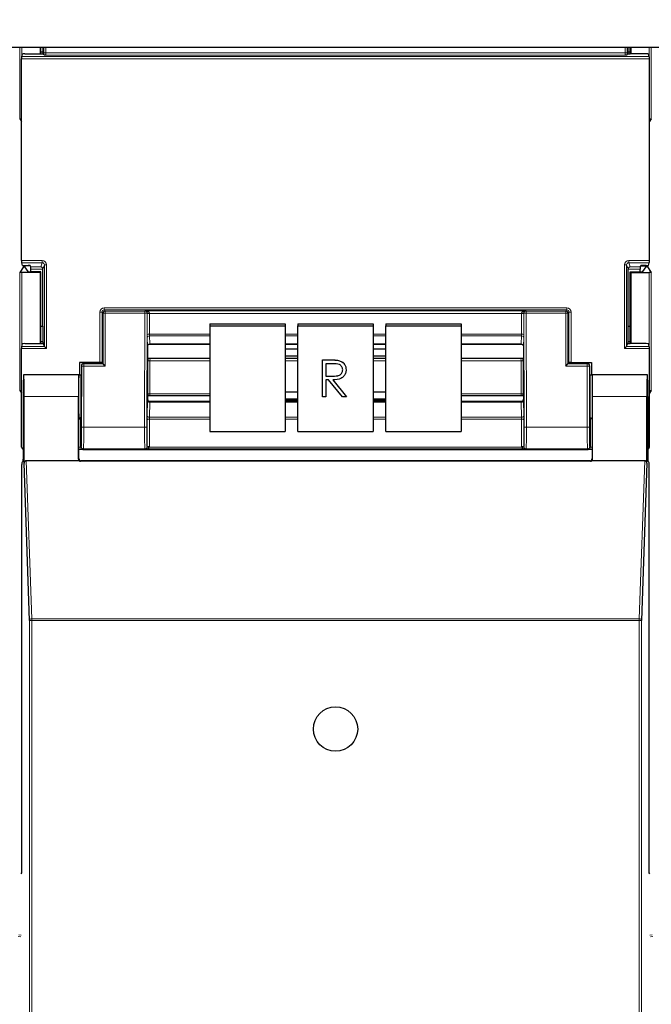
# Model space of a CAD drawing. Header units: millimetres. Extents: x 5 to 418, y 2 to 292.
# Tile 18 of 87: x 127 to 137, y 113 to 128. Entities that reach past the tile are written whole.
import ezdxf

# ---------------------------------------------------------------- set-up
doc = ezdxf.new("R2010")
doc.units = ezdxf.units.MM
doc.layers.add('SLD-0', color=7, linetype='Continuous')
doc.styles.add('SLDTEXTSTYLE0', font='TXT', dxfattribs={"width": 0.605})
doc.dimstyles.new('SLDDIMSTYLE1', dxfattribs={"dimtxt": 3.5, "dimasz": 3.302, "dimexe": 0, "dimexo": 0.0625, "dimgap": 0.875, "dimtad": 1, "dimdec": 0, "dimlfac": 6, "dimrnd": 1e-09, "dimzin": 12, "dimdsep": 46, "dimtxsty": 'SLDTEXTSTYLE0', "dimsah": 1, "dimcen": 0.09, "dimadec": 0, "dimazin": 3, "dimtfac": 1, "dimtofl": 0, "dimtmove": 0, "dimatfit": 3, "dimfxl": 1, "dimfrac": 2, "dimtolj": 1, "dimtzin": 12, "dimarcsym": 0})

# ---------------------------------------------------------------- blocks, each defined once
blk = doc.blocks.new('_D_2')
at = {"layer": 'SLD-0', "color": 7}
for p, q in [((147.348, 252.039), (157.337, 252.039)), ((156.337, 81.225), (156.337, 252.039)), ((131.17, 81.225), (157.337, 81.225))]:
    blk.add_line(p, q, dxfattribs=at)
for points in [[(156.337, 252.039), (155.829, 248.737), (156.845, 248.737)], [(156.337, 81.225), (156.845, 84.527), (155.829, 84.527)]]:
    blk.add_solid(points, dxfattribs=at)
at = {"layer": 'SLD-0', "color": 7, "insert": (151.826, 161.285), "char_height": 3.5, "attachment_point": 1, "rotation": 90, "style": 'SLDTEXTSTYLE0'}
blk.add_mtext('1025', dxfattribs=at)

msp = doc.modelspace()

# ---------------------------------------------------------------- linework, layer by layer
at = {"color": 7, "linetype": 'Continuous', "lineweight": 25}
for p, q in [((61.9317, 127.4887), (139.7651, 127.4887)), ((126.8988, 127.3404), (126.9123, 127.3807)), ((126.9456, 127.3825), (127.1967, 127.3825)), ((127.1878, 127.4887), (127.1878, 127.3825)), ((127.1987, 127.3825), (127.1987, 127.4887)), ((127.2287, 127.4083), (127.1987, 127.4083)), ((127.229, 127.4887), (127.2287, 127.4083)), ((127.2287, 127.4083), (127.2334, 127.3942)), ((127.2301, 127.3842), (127.2334, 127.3942)), ((127.2427, 127.3663), (127.2334, 127.3942)), ((136.2996, 127.3663), (136.3089, 127.3942)), ((136.3136, 127.4083), (136.3089, 127.3942)), ((136.3123, 127.3842), (136.3089, 127.3942)), ((136.3136, 127.4083), (136.3133, 127.4887)), ((136.3436, 127.4083), (136.3136, 127.4083)), ((136.3436, 127.3825), (136.3436, 127.4887)), ((136.5967, 127.3825), (136.3456, 127.3825)), ((136.3545, 127.4887), (136.3545, 127.3825)), ((136.6435, 127.3404), (136.6301, 127.3807)), ((126.8983, 124.1716), (126.8983, 127.3071)), ((136.644, 124.1716), (136.644, 127.3071)), ((126.8703, 126.3729), (126.8983, 126.331)), ((136.672, 126.3729), (136.644, 126.331)), ((126.9285, 124.0752), (126.8703, 123.9879)), ((126.9123, 124.098), (126.8988, 124.1383)), ((126.9456, 124.0963), (126.9989, 124.0963)), ((126.9466, 124.0905), (126.9466, 124.0759)), ((126.9969, 124.0005), (126.9466, 124.0759)), ((127.0335, 124.0906), (126.9619, 124.0906)), ((127.0389, 124.0744), (127.0322, 124.0946)), ((127.0395, 123.9996), (127.0395, 124.0411)), ((127.2295, 123.156), (127.2295, 124.0394)), ((136.3128, 123.156), (136.3128, 124.0394)), ((136.5028, 123.9996), (136.5028, 124.0411)), ((136.5034, 124.0744), (136.5101, 124.0946)), ((136.5088, 124.0906), (136.5805, 124.0906)), ((136.5967, 124.0963), (136.5435, 124.0963)), ((136.5454, 124.0005), (136.5957, 124.0759)), ((136.5957, 124.0759), (136.5957, 124.0905)), ((136.6138, 124.0752), (136.672, 123.9879)), ((136.6301, 124.098), (136.6435, 124.1383)), ((127.1878, 123.9887), (126.9037, 123.9887)), ((127.1987, 123.9996), (127.0302, 123.9996)), ((127.1987, 123.9996), (127.1878, 123.9887)), ((127.1878, 123.9887), (127.1878, 122.8825)), ((127.1987, 122.8825), (127.1987, 123.9996)), ((136.3436, 123.9996), (136.3545, 123.9887)), ((136.3436, 123.9996), (136.5121, 123.9996)), ((136.3436, 122.8825), (136.3436, 123.9996)), ((136.3545, 123.9887), (136.6386, 123.9887)), ((136.3545, 123.9887), (136.3545, 122.8825)), ((127.1987, 123.156), (127.2295, 123.156)), ((127.2295, 123.156), (127.2287, 122.9083)), ((129.8212, 123.1883), (129.8212, 123.1594)), ((129.8212, 123.1883), (130.9878, 123.1883)), ((129.8212, 123.1594), (130.9878, 123.1594)), ((129.8212, 123.1594), (129.8212, 121.5181)), ((130.9878, 123.1883), (130.9878, 123.1594)), ((130.9878, 123.1594), (130.9878, 121.5181)), ((131.1878, 123.1883), (132.3545, 123.1883)), ((131.1878, 123.1883), (131.1878, 123.1594)), ((131.1878, 123.1594), (132.3545, 123.1594)), ((131.1878, 121.5181), (131.1878, 123.1594)), ((132.3545, 123.1883), (132.3545, 123.1594)), ((132.3545, 123.1594), (132.3545, 121.5181)), ((132.5545, 123.1883), (133.7212, 123.1883)), ((132.5545, 123.1883), (132.5545, 123.1594)), ((132.5545, 123.1594), (133.7212, 123.1594)), ((132.5545, 121.5181), (132.5545, 123.1594)), ((133.7212, 123.1883), (133.7212, 123.1594)), ((133.7212, 123.1594), (133.7212, 121.5181)), ((136.3136, 122.9083), (136.3128, 123.156)), ((136.3128, 123.156), (136.3436, 123.156)), ((126.8983, 121.2727), (126.8983, 122.8071)), ((126.8988, 122.8404), (126.9123, 122.8807)), ((126.9456, 122.8825), (127.1967, 122.8825)), ((127.2287, 122.9083), (127.1987, 122.9083)), ((127.2287, 122.9083), (127.2334, 122.8942)), ((127.2301, 122.8842), (127.2334, 122.8942)), ((127.2513, 122.8405), (127.2334, 122.8942)), ((127.2514, 122.8404), (127.2846, 122.8071)), ((128.8545, 122.8434), (128.8545, 122.6595)), ((128.8545, 122.8434), (128.8545, 122.8434)), ((128.8876, 122.8752), (129.8212, 122.8752)), ((130.9878, 122.8752), (131.1878, 122.8752)), ((131.1878, 122.8735), (130.9878, 122.8735)), ((131.1878, 122.7975), (130.9878, 122.7975)), ((132.3545, 122.8752), (132.5545, 122.8752)), ((132.5545, 122.8735), (132.3545, 122.8735)), ((132.5545, 122.7975), (132.3545, 122.7975)), ((133.7212, 122.8752), (134.6547, 122.8752)), ((134.6878, 122.8434), (134.6878, 122.6595)), ((136.2577, 122.8071), (136.291, 122.8404)), ((136.291, 122.8405), (136.3089, 122.8942)), ((136.3136, 122.9083), (136.3089, 122.8942)), ((136.3123, 122.8842), (136.3089, 122.8942)), ((136.3436, 122.9083), (136.3136, 122.9083)), ((136.5967, 122.8825), (136.3456, 122.8825)), ((136.6435, 122.8404), (136.6301, 122.8807)), ((136.644, 121.2727), (136.644, 122.8071)), ((128.8577, 122.6563), (128.8545, 122.6595)), ((128.8921, 122.6553), (129.8212, 122.6553)), ((130.9878, 122.695), (131.1878, 122.695)), ((130.9878, 122.6553), (131.1878, 122.6553)), ((132.3545, 122.695), (132.5545, 122.695)), ((132.3545, 122.6553), (132.5545, 122.6553)), ((133.7212, 122.6553), (134.6502, 122.6553)), ((134.6846, 122.6563), (134.6878, 122.6595)), ((127.7945, 122.591), (127.7945, 122.3974)), ((128.1134, 122.591), (127.7945, 122.591)), ((127.825, 122.5394), (127.825, 122.0641)), ((128.1137, 122.5727), (127.8584, 122.5727)), ((128.1467, 122.5902), (128.1535, 122.58)), ((128.147, 122.5733), (128.1535, 122.5776)), ((128.1535, 122.58), (128.1535, 122.5776)), ((128.163, 122.568), (128.1535, 122.5776)), ((128.1964, 122.5347), (128.163, 122.568)), ((131.5693, 122.6302), (131.686, 122.6302)), ((131.5693, 122.63), (131.5693, 122.6302)), ((131.5693, 122.63), (131.686, 122.63)), ((131.5693, 122.0555), (131.5693, 122.63)), ((131.731, 122.571), (131.6216, 122.571)), ((131.6216, 122.571), (131.6216, 122.3795)), ((131.8182, 122.6221), (131.8182, 122.6224)), ((135.3459, 122.5347), (135.3793, 122.568)), ((135.3793, 122.568), (135.3888, 122.5776)), ((135.3956, 122.5902), (135.3888, 122.58)), ((135.3888, 122.58), (135.3888, 122.5776)), ((135.3953, 122.5733), (135.3888, 122.5776)), ((135.4286, 122.5727), (135.6839, 122.5727)), ((135.4289, 122.591), (135.7478, 122.591)), ((135.7173, 122.5394), (135.7173, 122.0641)), ((135.7478, 122.591), (135.7478, 122.3974)), ((126.9303, 122.3952), (126.9281, 122.3974)), ((127.7878, 122.3974), (126.9281, 122.3974)), ((127.7849, 122.3974), (126.931, 122.3974)), ((127.7852, 122.3971), (127.7876, 122.3952)), ((127.7878, 122.3974), (127.825, 122.3974)), ((131.6216, 122.3798), (131.7284, 122.379)), ((131.6216, 122.3795), (131.7284, 122.3787)), ((131.9357, 122.4763), (131.9357, 122.4766)), ((135.7173, 122.3974), (135.7545, 122.3974)), ((135.7214, 122.3972), (135.7547, 122.3972)), ((136.6143, 122.3974), (135.7545, 122.3974)), ((135.7547, 122.3952), (135.7572, 122.3971)), ((136.6113, 122.3974), (135.7574, 122.3974)), ((136.612, 122.3952), (136.6143, 122.3974)), ((131.6642, 122.3206), (131.6216, 122.3206)), ((131.6216, 122.3206), (131.6216, 122.0555)), ((131.8785, 122.0555), (131.6642, 122.3206)), ((131.7289, 122.3206), (131.9432, 122.0555)), ((131.7291, 122.3207), (131.9432, 122.0558)), ((126.8703, 122.1563), (126.8983, 122.1143)), ((126.9222, 122.0641), (126.9222, 121.091)), ((126.9368, 121.027), (126.9368, 122.0641)), ((127.7791, 121.0887), (127.7791, 122.0641)), ((128.8575, 122.0722), (128.8545, 122.0692)), ((128.8545, 122.0692), (128.8545, 122.0144)), ((129.8212, 122.0732), (128.8917, 122.0732)), ((131.1878, 122.1271), (130.9878, 122.1271)), ((131.6216, 122.0555), (131.5693, 122.0555)), ((131.9432, 122.0555), (131.8785, 122.0555)), ((131.9432, 122.0555), (131.9432, 122.0558)), ((132.5545, 122.1271), (132.3545, 122.1271)), ((134.6506, 122.0732), (133.7212, 122.0732)), ((134.6848, 122.0722), (134.6878, 122.0692)), ((134.6878, 122.0692), (134.6878, 122.0144)), ((135.7632, 121.0887), (135.7632, 122.0641)), ((136.6055, 121.027), (136.6055, 122.0641)), ((136.6201, 122.0641), (136.6201, 121.091)), ((136.672, 122.1563), (136.644, 122.1143)), ((128.8545, 122.0144), (128.8545, 122.0144)), ((129.8212, 121.9817), (128.8877, 121.9817)), ((130.9878, 122.0247), (131.1878, 122.0247)), ((130.9878, 122.0065), (131.1878, 122.0065)), ((131.1878, 121.9817), (130.9878, 121.9817)), ((132.3545, 122.0247), (132.5545, 122.0247)), ((132.3545, 122.0065), (132.5545, 122.0065)), ((132.5545, 121.9817), (132.3545, 121.9817)), ((134.6546, 121.9817), (133.7212, 121.9817)), ((134.6878, 122.0144), (134.6878, 122.0144)), ((127.8193, 121.7307), (127.8134, 121.7219)), ((135.723, 121.7307), (135.7289, 121.7219)), ((127.7878, 121.0974), (127.7878, 121.6974)), ((135.7545, 121.6974), (135.7545, 121.0974)), ((129.8212, 121.5181), (130.9878, 121.5181)), ((131.1878, 121.5181), (132.3545, 121.5181)), ((132.5545, 121.5181), (133.7212, 121.5181)), ((127.7893, 121.2394), (127.7878, 121.2394)), ((127.9041, 121.2394), (135.6382, 121.2394)), ((135.7545, 121.2394), (135.753, 121.2394)), ((126.9033, 114.6641), (126.9033, 121.0066)), ((126.9039, 121.0399), (126.9217, 121.0577)), ((127.0206, 118.581), (126.9368, 121.027)), ((127.7899, 121.0641), (126.9699, 121.0641)), ((135.7302, 121.0551), (127.8121, 121.0551)), ((135.7212, 121.0641), (127.8212, 121.0641)), ((136.5724, 121.0641), (135.7524, 121.0641)), ((136.6055, 121.027), (136.5217, 118.581)), ((136.6206, 121.0577), (136.6384, 121.0399)), ((136.639, 114.6641), (136.639, 121.0066)), ((126.889, 114.6498), (126.9033, 114.6641)), ((136.6533, 114.6498), (136.639, 114.6641))]:
    msp.add_line(p, q, dxfattribs=at)
at = {"color": 7, "linetype": 'Continuous', "lineweight": 18}
for p, q in [((126.8703, 126.3729), (126.8703, 127.4887)), ((126.9037, 127.4887), (126.9037, 127.355)), ((127.2426, 127.3966), (127.2426, 127.4887)), ((127.2426, 127.3966), (127.2759, 127.3966)), ((127.2759, 127.4887), (127.2759, 127.3966)), ((127.2759, 127.3966), (136.2664, 127.3966)), ((136.2664, 127.3966), (136.2664, 127.4887)), ((136.2997, 127.3966), (136.2664, 127.3966)), ((136.2997, 127.4887), (136.2997, 127.3966)), ((136.6386, 127.355), (136.6386, 127.4887)), ((136.672, 127.4887), (136.672, 126.3729)), ((136.644, 127.3071), (126.8983, 127.3071)), ((126.8988, 127.3404), (136.6435, 127.3404)), ((136.2653, 127.3633), (127.277, 127.3633)), ((126.8983, 124.1716), (127.218, 124.1716)), ((127.218, 124.1716), (127.218, 124.1383)), ((136.3243, 124.1716), (136.644, 124.1716)), ((136.3243, 124.1383), (136.3243, 124.1716)), ((127.218, 124.1383), (126.8988, 124.1383)), ((126.9285, 124.0752), (126.9285, 124.0965)), ((126.9619, 124.0963), (126.9619, 124.0906)), ((127.0389, 124.0744), (127.1967, 124.0744)), ((127.2294, 124.0411), (127.0395, 124.0411)), ((127.1967, 124.0744), (127.218, 124.1383)), ((127.2513, 124.1049), (127.2295, 124.0394)), ((127.2513, 124.1049), (127.2846, 124.1049)), ((127.2513, 122.8405), (127.2513, 124.1049)), ((127.2846, 124.1049), (127.2846, 122.8071)), ((136.2577, 122.8071), (136.2577, 124.1049)), ((136.2577, 124.1049), (136.291, 124.1049)), ((136.291, 124.1049), (136.291, 122.8405)), ((136.3128, 124.0394), (136.291, 124.1049)), ((136.5028, 124.0411), (136.3129, 124.0411)), ((136.6435, 124.1383), (136.3243, 124.1383)), ((136.3243, 124.1383), (136.3456, 124.0744)), ((136.3456, 124.0744), (136.5034, 124.0744)), ((136.5805, 124.0906), (136.5805, 124.0963)), ((136.6138, 124.0965), (136.6138, 124.0752)), ((126.8703, 122.1563), (126.8703, 123.9879)), ((126.9037, 123.9887), (126.9037, 122.855)), ((136.6386, 122.855), (136.6386, 123.9887)), ((136.672, 123.9879), (136.672, 122.1563)), ((128.1801, 123.4055), (128.1801, 123.4388)), ((128.1801, 123.4388), (135.3623, 123.4388)), ((128.1801, 123.4055), (128.1964, 123.3892)), ((135.3623, 123.4055), (128.1801, 123.4055)), ((135.3459, 123.3892), (135.3623, 123.4055)), ((135.3623, 123.4055), (135.3623, 123.4388)), ((128.1134, 122.591), (128.1134, 123.3721)), ((128.1134, 123.3721), (128.1467, 123.3721)), ((128.163, 123.3558), (128.1467, 123.3721)), ((128.1467, 123.3721), (128.1467, 122.5902)), ((128.163, 122.568), (128.163, 123.3558)), ((128.1964, 123.3558), (128.163, 123.3558)), ((128.1964, 123.3558), (128.1964, 123.3892)), ((128.1964, 123.3892), (128.8124, 123.3892)), ((128.1964, 123.3558), (128.1964, 122.5347)), ((128.8124, 123.3558), (128.1964, 123.3558)), ((128.807, 121.5844), (128.8124, 123.3558)), ((128.8124, 123.3892), (128.8155, 123.3922)), ((128.8124, 123.3558), (128.8124, 123.3892)), ((128.8124, 123.3558), (128.8457, 123.3557)), ((128.8155, 123.3922), (134.7268, 123.3922)), ((128.8457, 123.3557), (128.8403, 121.5843)), ((128.8477, 123.3576), (128.8457, 123.3557)), ((128.8477, 123.0221), (128.8477, 123.3474)), ((128.881, 123.3531), (128.881, 123.0278)), ((134.6613, 123.3531), (128.881, 123.3531)), ((134.6613, 123.0278), (134.6613, 123.3531)), ((134.6966, 123.3557), (134.6946, 123.3576)), ((134.6947, 123.3474), (134.6947, 123.0221)), ((134.6966, 123.3557), (134.7299, 123.3558)), ((134.702, 121.5843), (134.6966, 123.3557)), ((134.7268, 123.3922), (134.7299, 123.3892)), ((134.7299, 123.3892), (135.3459, 123.3892)), ((134.7299, 123.3558), (134.7299, 123.3892)), ((135.3459, 123.3558), (134.7299, 123.3558)), ((134.7299, 123.3558), (134.7353, 121.5844)), ((135.3459, 123.3892), (135.3459, 123.3558)), ((135.3459, 123.3558), (135.3793, 123.3558)), ((135.3459, 122.5347), (135.3459, 123.3558)), ((135.3956, 123.3721), (135.3793, 123.3558)), ((135.3793, 123.3558), (135.3793, 122.568)), ((135.3956, 122.5902), (135.3956, 123.3721)), ((135.3956, 123.3721), (135.4289, 123.3721)), ((135.4289, 123.3721), (135.4289, 122.591)), ((128.8539, 122.846), (128.8483, 122.9711)), ((128.881, 123.0278), (129.8212, 123.0278)), ((129.8212, 123.0023), (128.8816, 123.0023)), ((128.8816, 123.0023), (128.8872, 122.8772)), ((130.9878, 123.0278), (131.1878, 123.0278)), ((131.1878, 123.0023), (130.9878, 123.0023)), ((132.3545, 123.0278), (132.5545, 123.0278)), ((132.5545, 123.0023), (132.3545, 123.0023)), ((133.7212, 123.0278), (134.6613, 123.0278)), ((134.6607, 123.0023), (133.7212, 123.0023)), ((134.6551, 122.8772), (134.6607, 123.0023)), ((134.6941, 122.9711), (134.6885, 122.846)), ((127.2846, 122.8071), (126.8983, 122.8071)), ((126.8988, 122.8404), (127.2514, 122.8404)), ((128.8872, 122.8772), (129.8212, 122.8772)), ((130.9878, 122.8772), (131.1878, 122.8772)), ((132.3545, 122.8772), (132.5545, 122.8772)), ((133.7212, 122.8772), (134.6551, 122.8772)), ((136.644, 122.8071), (136.2577, 122.8071)), ((136.291, 122.8404), (136.6435, 122.8404)), ((127.8297, 122.5347), (127.825, 122.5394)), ((127.8297, 121.5844), (127.8297, 122.5347)), ((127.863, 122.5347), (127.8297, 122.5347)), ((127.8584, 122.5727), (127.863, 122.568)), ((127.863, 122.5347), (127.863, 122.568)), ((127.863, 122.568), (128.163, 122.568)), ((127.863, 122.5347), (127.863, 121.5844)), ((128.1964, 122.5347), (127.863, 122.5347)), ((128.8574, 122.0951), (128.8574, 122.6105)), ((128.8907, 122.6162), (128.8907, 122.1007)), ((129.8212, 122.6162), (128.8907, 122.6162)), ((131.1878, 122.6162), (130.9878, 122.6162)), ((131.686, 122.63), (131.686, 122.6302)), ((132.5545, 122.6162), (132.3545, 122.6162)), ((134.6516, 122.6162), (133.7212, 122.6162)), ((134.6516, 122.1007), (134.6516, 122.6162)), ((134.6849, 122.6105), (134.6849, 122.0951)), ((135.6793, 122.5347), (135.3459, 122.5347)), ((135.3793, 122.568), (135.6793, 122.568)), ((135.6793, 122.568), (135.6839, 122.5727)), ((135.6793, 122.5347), (135.6793, 122.568)), ((135.6793, 121.5844), (135.6793, 122.5347)), ((135.6793, 122.5347), (135.7126, 122.5347)), ((135.7173, 122.5394), (135.7126, 122.5347)), ((135.7126, 122.5347), (135.7126, 121.5844)), ((127.7876, 122.3972), (127.8209, 122.3972)), ((131.7284, 122.3787), (131.7284, 122.379)), ((127.7791, 122.0641), (126.9368, 122.0641)), ((128.8907, 122.1007), (129.8212, 122.1007)), ((133.7212, 122.1007), (134.6516, 122.1007)), ((136.6055, 122.0641), (135.7632, 122.0641)), ((128.8483, 121.7645), (128.8539, 121.9995)), ((128.8872, 121.9739), (128.8816, 121.7388)), ((128.8872, 121.9739), (129.8212, 121.9739)), ((130.9878, 121.9739), (131.1878, 121.9739)), ((132.3545, 121.9739), (132.5545, 121.9739)), ((133.7212, 121.9739), (134.6551, 121.9739)), ((134.6607, 121.7388), (134.6551, 121.9739)), ((134.6885, 121.9995), (134.6941, 121.7645)), ((127.8134, 121.7219), (127.8134, 121.2733)), ((128.8816, 121.7388), (129.8212, 121.7388)), ((130.9878, 121.7388), (131.1878, 121.7388)), ((132.3545, 121.7388), (132.5545, 121.7388)), ((133.7212, 121.7388), (134.6607, 121.7388)), ((135.7289, 121.2733), (135.7289, 121.7219)), ((127.863, 121.5844), (127.8297, 121.5844)), ((127.863, 121.5844), (128.807, 121.5844)), ((128.807, 121.5844), (128.8403, 121.5843)), ((128.8477, 121.2812), (128.8477, 121.7018)), ((128.881, 121.7075), (128.881, 121.2869)), ((129.8212, 121.7075), (128.881, 121.7075)), ((131.1878, 121.7075), (130.9878, 121.7075)), ((132.5545, 121.7075), (132.3545, 121.7075)), ((134.6613, 121.7075), (133.7212, 121.7075)), ((134.6613, 121.2869), (134.6613, 121.7075)), ((134.6947, 121.7018), (134.6947, 121.2812)), ((134.702, 121.5843), (134.7353, 121.5844)), ((134.7353, 121.5844), (135.6793, 121.5844)), ((135.6793, 121.5844), (135.7126, 121.5844)), ((127.8134, 121.2733), (127.7878, 121.2733)), ((127.8134, 121.2733), (127.8246, 121.2844)), ((128.8445, 121.2843), (128.8477, 121.2812)), ((128.8798, 121.2743), (134.6625, 121.2743)), ((134.6947, 121.2812), (134.6978, 121.2843)), ((135.7178, 121.2844), (135.7289, 121.2733)), ((135.7545, 121.2733), (135.7289, 121.2733)), ((127.8579, 121.2511), (127.8467, 121.2399)), ((128.8112, 121.2511), (127.8579, 121.2511)), ((128.8155, 121.2468), (128.8112, 121.2511)), ((134.7268, 121.2468), (128.8155, 121.2468)), ((134.7311, 121.2511), (134.7268, 121.2468)), ((135.6844, 121.2511), (134.7311, 121.2511)), ((135.6956, 121.2399), (135.6844, 121.2511)), ((126.9699, 121.0641), (127.0539, 118.6107)), ((127.7791, 121.0887), (127.7878, 121.0974)), ((127.8212, 121.0641), (127.8121, 121.0551)), ((135.7302, 121.0551), (135.7212, 121.0641)), ((135.7545, 121.0974), (135.7632, 121.0887)), ((136.4884, 118.6107), (136.5724, 121.0641)), ((127.0206, 96.6696), (127.0206, 118.581)), ((127.0206, 118.581), (127.0539, 118.581)), ((127.0539, 118.581), (127.0539, 118.6107)), ((127.0539, 118.6107), (136.4884, 118.6107)), ((127.0539, 118.581), (127.0539, 96.6691)), ((136.4884, 118.581), (127.0539, 118.581)), ((136.4884, 118.581), (136.4884, 118.6107)), ((136.4884, 96.6691), (136.4884, 118.581)), ((136.4884, 118.581), (136.5217, 118.581)), ((136.5217, 118.581), (136.5217, 96.6696)), ((126.8831, 113.6713), (126.845, 113.6751)), ((126.8569, 113.7006), (126.889, 113.6974)), ((136.6533, 113.6974), (136.6854, 113.7006)), ((136.6973, 113.6751), (136.6593, 113.6713))]:
    msp.add_line(p, q, dxfattribs=at)
at = {"color": 7, "linetype": 'Continuous', "lineweight": 25}
msp.add_circle((131.7712, 116.8974), 0.3442, dxfattribs=at)
at = {"color": 7, "linetype": 'Continuous', "lineweight": 18}
for centre, radius, start, end in [((128.1964, 123.3558), 0.0333, 90.02044, 179.97956), ((128.8124, 123.3558), 0.0333, 359.84417, 89.97948), ((128.8717, 122.9288), 0.4295, 88.75881, 93.20619), ((128.8731, 123.2988), 0.0548, 81.72868, 117.63396), ((134.6706, 122.9288), 0.4295, 86.79381, 91.24119), ((134.6692, 123.2988), 0.0548, 62.36604, 98.27132), ((134.7299, 123.3558), 0.0333, 90.02052, 180.15583), ((135.3459, 123.3558), 0.0333, 0.02044, 89.97956), ((128.8731, 122.9735), 0.0548, 81.72868, 117.63396), ((128.8808, 122.9697), 0.0326, 88.66024, 177.59954), ((134.6615, 122.9697), 0.0326, 2.40046, 91.33976), ((134.6692, 122.9735), 0.0548, 62.36604, 98.27132), ((128.8864, 122.8446), 0.0326, 88.66024, 177.59954), ((134.6559, 122.8446), 0.0326, 2.40046, 91.33976), ((127.863, 122.5347), 0.0333, 90.02044, 179.97956), ((128.8828, 122.5619), 0.0548, 81.72868, 117.63396), ((134.6595, 122.5619), 0.0548, 62.36604, 98.27132), ((135.6793, 122.5347), 0.0333, 0.02044, 89.97956), ((128.8828, 122.0465), 0.0548, 81.72868, 117.63396), ((134.6595, 122.0465), 0.0548, 62.36604, 98.27132), ((128.8841, 122.0044), 0.0307, 189.14008, 275.72189), ((134.6582, 122.0044), 0.0307, 264.27811, 350.85992), ((128.8785, 121.7694), 0.0307, 189.14008, 275.72189), ((134.6638, 121.7694), 0.0307, 264.27811, 350.85992), ((128.8731, 121.6532), 0.0548, 81.72868, 117.63396), ((134.6692, 121.6532), 0.0548, 62.36604, 98.27132), ((127.8579, 121.2845), 0.0333, 180.02044, 269.97956), ((128.8112, 121.2845), 0.0333, 270.02036, 359.8033), ((128.8626, 121.2234), 0.0538, 71.31698, 106.71781), ((128.8731, 121.2326), 0.0548, 81.72868, 117.63396), ((134.6692, 121.2326), 0.0548, 62.36604, 98.27132), ((134.6797, 121.2234), 0.0538, 73.28219, 108.68302), ((134.7311, 121.2845), 0.0333, 180.1967, 269.97964), ((135.6844, 121.2845), 0.0333, 270.02044, 359.97956), ((127.0525, 118.5787), 0.032, 87.42531, 175.98585), ((136.4898, 118.5787), 0.032, 4.01415, 92.57469)]:
    msp.add_arc(centre, radius, start, end, dxfattribs=at)
at = {"color": 7, "linetype": 'Continuous', "lineweight": 25}
for centre, major_axis, ratio, start_param, end_param in [((126.9456, 127.3807), (0.0333, 0), 0.0524078, 1.5707963, 3.1241394), ((127.1967, 127.3842), (0.0333, 0), 0.0524078, 4.712389, 6.265732), ((136.3456, 127.3842), (0.0333, 0), 0.0524078, 3.1590459, 4.712389), ((136.5967, 127.3807), (0.0333, 0), 0.0524078, 0.0174533, 1.5707963), ((126.8989, 127.3071), (0, 0.0333), 0.0174551, 0.0523599, 1.5707963), ((136.6435, 127.3071), (0, 0.0333), 0.0174551, 4.712389, 6.2308254), ((126.9037, 126.3729), (0.0333, 0), 0.0261859, 3.1590459, 4.712389), ((136.6386, 126.3729), (0.0333, 0), 0.0261859, 4.712389, 6.265732), ((126.8989, 124.1716), (0, 0.0333), 0.0174551, 1.5707963, 3.0892328), ((136.6435, 124.1716), (0, 0.0333), 0.0174551, 3.1939525, 4.712389), ((126.9456, 124.098), (0.0333, 0), 0.0524078, 3.1590459, 4.712389), ((126.9619, 124.0751), (0.0333, 0), 0.0261859, 2.045545, 3.1241394), ((126.9619, 124.0894), (0.0333, 0), 0.0349208, 1.5707963, 2.045545), ((126.9989, 124.0945), (0.0333, 0), 0.0524078, 0.0174533, 1.5707963), ((127.0389, 124.0411), (0, 0.0333), 0.0174551, 4.712389, 6.2308254), ((127.1967, 124.0411), (-0.0199, 0.0275), 0.9462863, 4.1136959, 5.6321324), ((127.1962, 124.0393), (-0.0105, -0.0317), 0.9984779, 1.8927601, 1.9442066), ((136.3462, 124.0393), (0.0105, -0.0317), 0.9984779, 4.3389788, 4.3904252), ((136.3456, 124.0411), (0.0199, 0.0275), 0.9462863, 0.6510529, 2.1694894), ((136.5034, 124.0411), (0, 0.0333), 0.0174551, 0.0523599, 1.5707963), ((136.5435, 124.0945), (0.0333, 0), 0.0524078, 1.5707963, 3.1241394), ((136.5805, 124.0894), (0.0333, 0), 0.0349208, 1.0960477, 1.5707963), ((136.5805, 124.0751), (0.0333, 0), 0.0261859, 0.0174533, 1.0960477), ((136.5967, 124.098), (0.0333, 0), 0.0524078, 4.712389, 6.265732), ((126.9037, 123.9879), (0.0333, 0), 0.0261859, 1.5707963, 3.1241394), ((127.0302, 124.0005), (0.0333, 0), 0.0261859, 3.1590459, 4.712389), ((136.5121, 124.0005), (0.0333, 0), 0.0261859, 4.712389, 6.265732), ((136.6386, 123.9879), (0.0333, 0), 0.0261859, 0.0174533, 1.5707963), ((126.8989, 122.8071), (0, 0.0333), 0.0174551, 0.0523599, 1.5707963), ((126.9456, 122.8807), (0.0333, 0), 0.0524078, 1.5707963, 3.1241394), ((127.1967, 122.8842), (0.0333, 0), 0.0524078, 4.712389, 6.265732), ((127.2846, 122.8405), (0.0333, 0), 0.0524078, 3.1590459, 3.1939525), ((128.8878, 122.9085), (0.0002, 0.0333), 0.034909, 3.1418078, 3.3561641), ((134.6545, 122.9085), (-0.0002, 0.0333), 0.034909, 2.9270212, 3.1413775), ((136.2577, 122.8405), (0.0333, 0), 0.0524078, 6.2308254, 6.265732), ((136.3456, 122.8842), (0.0333, 0), 0.0524078, 3.1590459, 4.712389), ((136.5967, 122.8807), (0.0333, 0), 0.0524078, 0.0174533, 1.5707963), ((136.6435, 122.8071), (0, 0.0333), 0.0174551, 4.712389, 6.2308254), ((128.8586, 122.6221), (0.0002, 0.0667), 0.017455, 1.0317492, 1.745383), ((134.6837, 122.6221), (-0.0002, 0.0667), 0.017455, 4.5378023, 5.2514361), ((127.8584, 122.5394), (-0.0236, 0.0236), 0.9996955, 5.4979394, 7.0684312), ((128.1134, 122.5902), (0.0333, 0), 0.0261859, 0.0174533, 1.5707963), ((128.1137, 122.5733), (0.0333, 0), 0.0174551, 4.712389, 6.2570054), ((135.4286, 122.5733), (0.0333, 0), 0.0174551, 3.1677726, 4.712389), ((135.4289, 122.5902), (0.0333, 0), 0.0261859, 1.5707963, 3.1241394), ((135.6839, 122.5394), (0.0236, 0.0236), 0.9996955, 5.4979394, 7.0684312), ((126.9281, 122.0641), (0, 0.3333), 0.0174551, 0, 1.5707963), ((126.931, 122.0641), (0, 0.3333), 0.0174551, 4.712389, 6.3990863), ((127.7849, 122.0641), (0, 0.3333), 0.0174551, 6.2415702, 7.8539816), ((127.7878, 122.0641), (0, 0.3667), 0.0174551, 0.4315851, 3.1400061), ((127.7878, 122.0641), (0, 0.3333), 0.0174551, 0, 0.0349066), ((127.8212, 122.0641), (0, 0.3333), 0.0192006, 0.0349066, 2.9822904), ((135.7545, 122.0641), (0, 0.3333), 0.0174551, 6.2482787, 6.2831853), ((135.7574, 122.0641), (0, 0.3333), 0.0174551, 4.712389, 6.3248004), ((136.6113, 122.0641), (0, 0.3333), 0.0174551, 6.1672844, 7.8539816), ((136.6143, 122.0641), (0, 0.3333), 0.0174551, 4.712389, 6.2831853), ((126.9037, 122.1563), (0.0333, 0), 0.0261859, 3.1590459, 4.712389), ((127.8192, 122.0641), (0, 0.3333), 0.0174551, 3.1677726, 4.712389), ((128.8586, 122.1066), (0.0002, 0.0667), 0.017455, 1.745383, 2.1135034), ((134.6837, 122.1066), (-0.0002, 0.0667), 0.017455, 4.1696819, 4.5378023), ((135.7231, 122.0641), (0, 0.3333), 0.0174551, 1.5707963, 3.1154127), ((136.6386, 122.1563), (0.0333, 0), 0.0261859, 4.712389, 6.265732), ((127.7801, 121.7219), (0.0333, 0), 0.0261859, 5.1599776, 6.265732), ((126.9316, 121.2727), (-0.0236, -0.0236), 0.9996955, 5.4979394, 6.783802), ((136.6107, 121.2727), (0.0236, -0.0236), 0.9996955, 5.7825687, 7.0684312), ((126.9039, 121.0066), (0, 0.0333), 0.0174551, 0.0174533, 1.5707963), ((126.9217, 121.091), (0, 0.0333), 0.0174551, 3.1590459, 4.712389), ((126.9701, 121.0267), (-0.0013, 0.0374), 0.8908988, 6.2526748, 7.8155478), ((127.8124, 121.0887), (0.0236, 0.0236), 0.9996955, 2.3563468, 3.1864609), ((127.8212, 121.0974), (-0.0236, -0.0236), 0.9996955, 5.4979394, 7.0684312), ((127.8133, 121.0896), (0.0137, 0.032), 0.9516992, 2.7872637, 3.5276413), ((135.7212, 121.0974), (-0.0236, 0.0236), 0.9996955, 2.3563468, 3.9268385), ((135.729, 121.0896), (-0.0137, 0.032), 0.9516992, 2.755544, 3.4959216), ((135.7299, 121.0887), (-0.0236, 0.0236), 0.9996955, 3.0967244, 3.9268385), ((136.5722, 121.0267), (0.0013, 0.0374), 0.8908988, 4.7508228, 6.3136958), ((136.6207, 121.091), (0, 0.0333), 0.0174551, 1.5707963, 3.1241394), ((136.6384, 121.0066), (0, 0.0333), 0.0174551, 4.712389, 6.265732)]:
    msp.add_ellipse(centre, major_axis=major_axis, ratio=ratio, start_param=start_param, end_param=end_param, dxfattribs=at)
at = {"color": 7, "linetype": 'Continuous', "lineweight": 18}
for centre, major_axis, ratio, start_param, end_param in [((127.2438, 127.3966), (0, 0.0667), 0.0174551, 1.5707963, 2.0425627), ((127.2771, 127.3966), (0, 0.0333), 0.0349101, 1.5707963, 3.0892328), ((136.2652, 127.3966), (0, 0.0333), 0.0349101, 3.1939525, 4.712389), ((136.2986, 127.3966), (0, 0.0667), 0.0174551, 4.2406227, 4.712389), ((127.218, 124.1048), (-0.0211, -0.0633), 0.9984779, 1.8927601, 3.462643), ((136.3243, 124.1048), (0.0211, -0.0633), 0.9984779, 2.8205423, 4.3904252), ((127.218, 124.1048), (0.0106, 0.0318), 0.9954497, 5.0343527, 6.6042357), ((136.3243, 124.1048), (-0.0106, 0.0318), 0.9954497, 5.962135, 7.5320179), ((128.1801, 123.3721), (0.0472, -0.0472), 0.9996955, 2.3563468, 3.9268385), ((128.1801, 123.3721), (-0.0236, 0.0236), 0.999087, 5.4979394, 7.0684312), ((135.3622, 123.3721), (-0.0472, -0.0472), 0.9996955, 2.3563468, 3.9268385), ((135.3622, 123.3721), (0.0236, 0.0236), 0.999087, 5.4979394, 7.0684312), ((128.8155, 123.3589), (-0.0126, 0.0311), 0.9515581, 4.3066748, 5.8802434), ((128.8155, 123.3589), (0.0655, -0.0008), 0.5086981, 0.0033224, 1.576891), ((128.8488, 123.359), (0.0002, 0.0667), 0.017455, 1.5910756, 1.745383), ((128.8822, 123.3589), (0.0002, 0.0333), 0.034909, 1.591237, 1.7455444), ((134.7268, 123.3589), (0.0655, 0.0008), 0.5086981, 1.5647017, 3.1382703), ((134.6601, 123.3589), (-0.0002, 0.0333), 0.034909, 4.5376409, 4.6919483), ((134.7268, 123.3589), (0.0126, 0.0311), 0.9515581, 0.4029419, 1.9765105), ((134.6935, 123.359), (-0.0002, 0.0667), 0.017455, 4.5378023, 4.6921097), ((128.8488, 123.0337), (0.0002, 0.0667), 0.017455, 1.745383, 2.7925805), ((128.8822, 123.0336), (0.0002, 0.0333), 0.034909, 1.7455444, 2.792742), ((134.6601, 123.0336), (-0.0002, 0.0333), 0.034909, 3.4904434, 4.5376409), ((134.6935, 123.0337), (-0.0002, 0.0667), 0.017455, 3.4906048, 4.5378023), ((128.8545, 122.9086), (0.0002, 0.0667), 0.017455, 2.7925805, 3.3471363), ((128.8878, 122.9085), (0.0002, 0.0333), 0.034909, 2.792742, 3.1418078), ((134.6545, 122.9085), (-0.0002, 0.0333), 0.034909, 3.1413775, 3.4904434), ((134.6879, 122.9086), (-0.0002, 0.0667), 0.017455, 2.936049, 3.4906048), ((128.8919, 122.622), (0.0002, 0.0333), 0.034909, 6.2659472, 8.0287297), ((134.6504, 122.622), (-0.0002, 0.0333), 0.034909, 4.5376409, 6.3004235), ((135.7212, 122.0641), (0, 0.3333), 0.0192006, 3.3008949, 6.2482787), ((135.7545, 122.0641), (0, 0.3667), 0.0174551, 3.1431792, 5.8516002), ((128.8919, 122.1065), (0.0002, 0.0333), 0.034909, 1.7455444, 3.1592611), ((134.6504, 122.1065), (-0.0002, 0.0333), 0.034909, 3.1239242, 4.5376409), ((128.8545, 121.9485), (0.0002, 0.0667), 0.017455, 0.1436297, 0.6981854), ((128.8878, 121.9483), (0.0002, 0.0333), 0.034909, 0.1349247, 0.6983468), ((134.6545, 121.9483), (-0.0002, 0.0333), 0.034909, 5.5848385, 6.1482606), ((134.6879, 121.9485), (-0.0002, 0.0667), 0.017455, 5.5849999, 6.1395556), ((128.8488, 121.7134), (0.0002, 0.0667), 0.017455, 0.6981854, 1.745383), ((128.8822, 121.7133), (0.0002, 0.0333), 0.034909, 0.6983468, 1.7455444), ((134.6601, 121.7133), (-0.0002, 0.0333), 0.034909, 4.5376409, 5.5848385), ((134.6935, 121.7134), (-0.0002, 0.0667), 0.017455, 4.5378023, 5.5849999), ((127.8245, 121.5844), (0, 0.3), 0.0174551, 3.1590459, 4.712389), ((127.8578, 121.5844), (0, 0.3333), 0.0157096, 3.1590459, 4.712389), ((128.8122, 121.5844), (0.0009, 0.3333), 0.0157095, 1.5708399, 3.1241829), ((128.8455, 121.5843), (0.0009, 0.3), 0.017455, 1.5708501, 3.1241931), ((134.6968, 121.5843), (-0.0009, 0.3), 0.017455, 3.1589922, 4.7123352), ((134.7301, 121.5844), (-0.0009, 0.3333), 0.0157095, 3.1590024, 4.7123455), ((135.6845, 121.5844), (0, 0.3333), 0.0157096, 1.5707963, 3.1241394), ((135.7178, 121.5844), (0, 0.3), 0.0174551, 1.5707963, 3.1241394), ((127.8467, 121.2733), (0.0236, 0.0236), 0.999087, 2.3563468, 3.9268385), ((128.8155, 121.2801), (0.0127, 0.0311), 0.9517046, 3.5460728, 4.9248829), ((128.8155, 121.2801), (0.0655, 0.0008), 0.5086435, 4.7062961, 6.0851062), ((128.8143, 121.2813), (-0.0139, 0.0306), 0.9906893, 4.0958032, 4.284408), ((128.8143, 121.2871), (-0.0271, 0.0612), 0.995438, 4.1059053, 4.2945101), ((134.728, 121.2871), (0.0271, 0.0612), 0.995438, 1.9886753, 2.17728), ((134.7268, 121.2801), (0.0655, -0.0008), 0.5086435, 3.3396717, 4.7184819), ((134.728, 121.2813), (0.0139, 0.0306), 0.9906893, 1.9987773, 2.1873821), ((134.7268, 121.2801), (-0.0127, 0.0311), 0.9517046, 1.3583024, 2.7371125), ((135.6956, 121.2733), (0.0236, -0.0236), 0.999087, 5.4979394, 7.0684312)]:
    msp.add_ellipse(centre, major_axis=major_axis, ratio=ratio, start_param=start_param, end_param=end_param, dxfattribs=at)
at = {"color": 7, "linetype": 'Continuous', "lineweight": 25}
for points, knots in [([(127.277, 127.3633), (127.2769, 127.3633), (127.2701, 127.3637), (127.258, 127.3643), (127.2452, 127.3653), (127.2435, 127.366), (127.2427, 127.3663)], [0, 0, 0, 0, 0.0069027, 0.4128976, 0.7521669, 1, 1, 1, 1]), ([(136.2996, 127.3663), (136.2988, 127.366), (136.2971, 127.3653), (136.2843, 127.3643), (136.2722, 127.3637), (136.2654, 127.3633), (136.2653, 127.3633)], [0, 0, 0, 0, 0.2478331, 0.5871024, 0.9930973, 1, 1, 1, 1]), ([(128.8546, 122.8462), (128.8546, 122.8462), (128.8546, 122.8463), (128.8547, 122.8474), (128.8552, 122.8498), (128.8566, 122.8547), (128.8606, 122.8624), (128.8687, 122.8701), (128.8786, 122.8748), (128.8851, 122.8747), (128.8877, 122.8747)], [0, 0, 0, 0, 0.0589879, 0.1238611, 0.1744013, 0.2546619, 0.4160732, 0.6475644, 0.8604761, 1, 1, 1, 1]), ([(134.6548, 122.8747), (134.6565, 122.8748), (134.6619, 122.8752), (134.6701, 122.8719), (134.6777, 122.8665), (134.6826, 122.8605), (134.6855, 122.855), (134.6869, 122.8506), (134.6875, 122.848), (134.6876, 122.8468), (134.6877, 122.8462), (134.6877, 122.8462), (134.6877, 122.8462)], [0, 0, 0, 0, 0.09289517, 0.2989097, 0.46490935, 0.60491203, 0.72141938, 0.81023407, 0.86496648, 0.90687951, 0.95686894, 1, 1, 1, 1]), ([(128.8577, 122.6563), (128.8584, 122.6562), (128.8602, 122.656), (128.873, 122.6557), (128.8852, 122.6554), (128.892, 122.6553), (128.8921, 122.6553)], [0, 0, 0, 0, 0.24730847, 0.58544299, 0.9931125, 1, 1, 1, 1]), ([(134.6502, 122.6553), (134.6503, 122.6553), (134.6571, 122.6554), (134.6693, 122.6557), (134.6821, 122.656), (134.6839, 122.6562), (134.6846, 122.6563)], [0, 0, 0, 0, 0.0068875, 0.41455701, 0.75269153, 1, 1, 1, 1]), ([(131.686, 122.6302), (131.7108, 122.6303), (131.755, 122.6305), (131.7989, 122.6249), (131.8182, 122.6224)], [0, 0, 0, 0, 0.56023967, 1, 1, 1, 1]), ([(131.686, 122.63), (131.7108, 122.63), (131.755, 122.6302), (131.7989, 122.6246), (131.8182, 122.6221)], [0, 0, 0, 0, 0.5602397, 1, 1, 1, 1]), ([(131.8834, 122.4764), (131.8827, 122.4849), (131.8815, 122.5017), (131.8699, 122.5246), (131.8535, 122.5441), (131.8102, 122.5722), (131.7662, 122.5715), (131.731, 122.571)], [0, 0, 0, 0, 0.1253074, 0.250617, 0.3759543, 0.5012806, 1, 1, 1, 1]), ([(131.8182, 122.6224), (131.8365, 122.6164), (131.8731, 122.6045), (131.9116, 122.5658), (131.9328, 122.5212), (131.9348, 122.4915), (131.9357, 122.4766)], [0, 0, 0, 0, 0.2797971, 0.5594998, 0.7796265, 1, 1, 1, 1]), ([(131.8182, 122.6221), (131.8365, 122.6161), (131.8731, 122.6042), (131.9116, 122.5655), (131.9328, 122.5209), (131.9348, 122.4912), (131.9357, 122.4763)], [0, 0, 0, 0, 0.2797971, 0.5594998, 0.7796265, 1, 1, 1, 1]), ([(127.7876, 122.3952), (127.7921, 122.3956), (127.7977, 122.3961), (127.8076, 122.3966), (127.8117, 122.3968), (127.8144, 122.397), (127.8163, 122.3971), (127.8176, 122.3971), (127.8184, 122.3972), (127.8191, 122.3972), (127.8196, 122.3972), (127.82, 122.3972), (127.8203, 122.3972), (127.8207, 122.3972), (127.8208, 122.3972), (127.8209, 122.3972), (127.8209, 122.3972)], [0, 0, 0, 0, 0.5499294, 0.7043433, 0.8062148, 0.8729938, 0.9166665, 0.9452305, 0.9639523, 0.9762787, 0.9844591, 0.9899609, 0.9956125, 0.9978401, 0.9996316, 1, 1, 1, 1]), ([(131.7284, 122.379), (131.7643, 122.3791), (131.8091, 122.3793), (131.8533, 122.4073), (131.8765, 122.4337), (131.8806, 122.4596), (131.8834, 122.4767)], [0, 0, 0, 0, 0.4998271, 0.6254978, 0.7512079, 1, 1, 1, 1]), ([(131.7284, 122.3787), (131.7643, 122.3788), (131.8091, 122.379), (131.8533, 122.407), (131.8765, 122.4334), (131.8806, 122.4593), (131.8834, 122.4764)], [0, 0, 0, 0, 0.4998271, 0.6254978, 0.7512079, 1, 1, 1, 1]), ([(131.9357, 122.4763), (131.9342, 122.4582), (131.9311, 122.4218), (131.9023, 122.3736), (131.8366, 122.3253), (131.7733, 122.3226), (131.7289, 122.3206)], [0, 0, 0, 0, 0.1871202, 0.3739789, 0.5609112, 1, 1, 1, 1]), ([(135.7214, 122.3972), (135.7215, 122.3972), (135.7216, 122.3972), (135.722, 122.3972), (135.723, 122.3972), (135.7253, 122.3971), (135.7335, 122.3967), (135.7456, 122.396), (135.7519, 122.3954), (135.7547, 122.3952)], [0, 0, 0, 0, 0.00188884, 0.00444598, 0.01116793, 0.04088886, 0.15868711, 0.62967089, 1, 1, 1, 1]), ([(128.8917, 122.0732), (128.8916, 122.0732), (128.8849, 122.0731), (128.8727, 122.0729), (128.86, 122.0725), (128.8582, 122.0723), (128.8575, 122.0722)], [0, 0, 0, 0, 0.0069093, 0.4121797, 0.7519393, 1, 1, 1, 1]), ([(134.6848, 122.0722), (134.6841, 122.0723), (134.6823, 122.0725), (134.6696, 122.0729), (134.6574, 122.0731), (134.6507, 122.0732), (134.6506, 122.0732)], [0, 0, 0, 0, 0.2480607, 0.5878203, 0.9930907, 1, 1, 1, 1]), ([(128.8545, 122.0144), (128.8549, 122.0107), (128.8556, 122.0032), (128.8614, 121.9934), (128.8698, 121.9859), (128.8786, 121.9823), (128.8848, 121.9814), (128.8872, 121.9814), (128.8878, 121.9814)], [0, 0, 0, 0, 0.2147108, 0.4294223, 0.6441235, 0.8588478, 0.9659952, 1, 1, 1, 1]), ([(128.8634, 121.9924), (128.8621, 121.9939), (128.8594, 121.9969), (128.8569, 122.002), (128.8555, 122.0063), (128.855, 122.0089), (128.8548, 122.0098), (128.8548, 122.0102), (128.8548, 122.0102)], [0, 0, 0, 0, 0.2517316, 0.5254353, 0.7337081, 0.8618917, 0.9605601, 1, 1, 1, 1]), ([(128.8876, 121.9822), (128.8859, 121.9821), (128.8804, 121.9817), (128.8723, 121.9851), (128.866, 121.9891), (128.8638, 121.992), (128.8634, 121.9924)], [0, 0, 0, 0, 0.19146029, 0.60268636, 0.93428011, 1, 1, 1, 1]), ([(134.6545, 121.9814), (134.6551, 121.9814), (134.6575, 121.9814), (134.6637, 121.9823), (134.6725, 121.9859), (134.681, 121.9934), (134.6867, 122.0032), (134.6875, 122.0107), (134.6878, 122.0144)], [0, 0, 0, 0, 0.0340048, 0.1411522, 0.3558765, 0.5705777, 0.7852892, 1, 1, 1, 1]), ([(134.6876, 122.0102), (134.6875, 122.0099), (134.6874, 122.0092), (134.6869, 122.0064), (134.6853, 122.0013), (134.681, 121.9937), (134.673, 121.9865), (134.6633, 121.982), (134.657, 121.9822), (134.6546, 121.9822)], [0, 0, 0, 0, 0.0594616, 0.1154702, 0.2245848, 0.3871113, 0.6282733, 0.8591097, 1, 1, 1, 1]), ([(127.8193, 121.7307), (127.8191, 121.7307), (127.8173, 121.7306), (127.8118, 121.7297), (127.8031, 121.7262), (127.7947, 121.7186), (127.7889, 121.7087), (127.7882, 121.7012), (127.7878, 121.6974)], [0, 0, 0, 0, 0.0099195, 0.1088769, 0.3316896, 0.5544681, 0.7772339, 1, 1, 1, 1]), ([(127.9041, 121.2394), (127.9027, 121.2394), (127.9, 121.2394), (127.8958, 121.2394), (127.8916, 121.2393), (127.8868, 121.2393), (127.8815, 121.2393), (127.8759, 121.2392), (127.8703, 121.2392), (127.8654, 121.2391), (127.8611, 121.2391), (127.8579, 121.239), (127.8553, 121.239), (127.8532, 121.239), (127.851, 121.2389), (127.8484, 121.2389), (127.8457, 121.2389), (127.8433, 121.2389), (127.8406, 121.239), (127.8374, 121.239), (127.8337, 121.239), (127.83, 121.2391), (127.8258, 121.2391), (127.8211, 121.2392), (127.8157, 121.2392), (127.81, 121.2393), (127.8049, 121.2393), (127.8005, 121.2393), (127.7968, 121.2394), (127.7931, 121.2394), (127.7906, 121.2394), (127.7893, 121.2394)], [0, 0, 0, 0, 0.03270349, 0.06566395, 0.0993426, 0.1332303, 0.18274426, 0.23267732, 0.28351438, 0.33451896, 0.3718419, 0.40916407, 0.42782741, 0.44652566, 0.46553556, 0.48490729, 0.51070073, 0.52712107, 0.54399582, 0.57941376, 0.61514265, 0.65094238, 0.68674313, 0.73525178, 0.78391146, 0.83330916, 0.8831229, 0.91196805, 0.94094499, 0.97038158, 1, 1, 1, 1]), ([(127.8467, 121.2399), (127.8468, 121.2399), (127.8533, 121.2398), (127.8654, 121.2396), (127.885, 121.2394), (127.8985, 121.2394), (127.9041, 121.2394)], [0, 0, 0, 0, 0.00696, 0.4064555, 0.7501921, 1, 1, 1, 1]), ([(135.6382, 121.2394), (135.6438, 121.2394), (135.6573, 121.2394), (135.6769, 121.2396), (135.689, 121.2398), (135.6955, 121.2399), (135.6956, 121.2399)], [0, 0, 0, 0, 0.24980791, 0.59354445, 0.99304001, 1, 1, 1, 1]), ([(135.753, 121.2394), (135.7473, 121.2394), (135.7331, 121.2393), (135.7181, 121.2392), (135.7062, 121.239), (135.6997, 121.2389), (135.6939, 121.2389), (135.6858, 121.239), (135.6737, 121.2392), (135.6564, 121.2393), (135.6431, 121.2394), (135.6382, 121.2394)], [0, 0, 0, 0, 0.1330646, 0.3341643, 0.4090242, 0.4845468, 0.5104177, 0.543717, 0.6868876, 0.8832255, 1, 1, 1, 1])]:
    msp.add_open_spline(points, degree=3, knots=knots, dxfattribs=at)
msp.add_open_spline([(135.7212, 121.7308), (135.7255, 121.7303), (135.7343, 121.7293), (135.7453, 121.7215), (135.753, 121.7105), (135.754, 121.7018), (135.7545, 121.6974)], degree=3, dxfattribs=at)

# ---------------------------------------------------------------- dimensions: what is measured, and where the dimension line sits
at = {"layer": 'SLD-0', "color": 7}
dim = msp.add_linear_dim(base=(156.3373, 252.0387), p1=(131.1702, 81.2249), p2=(147.3484, 252.0387), angle=90, dimstyle='SLDDIMSTYLE1', dxfattribs=at)
dim.commit()
dim.dimension.update_dxf_attribs({"geometry": '_D_2', "text_midpoint": (156.3373, 166.6318), "dimtype": 160})

doc.saveas('drawing.dxf')
